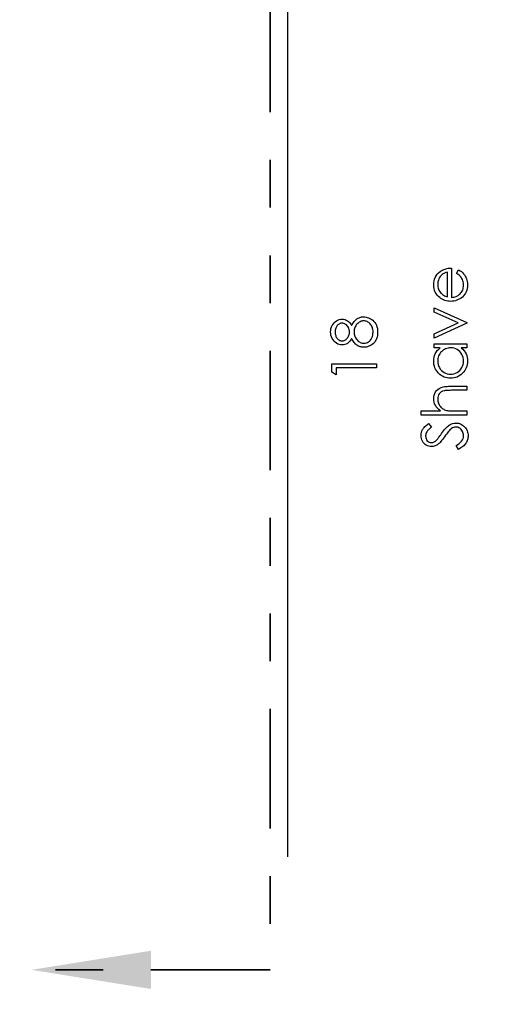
# Model space of a CAD drawing. Header units: inches. Extents: x 0.1 to 87.3, y 0.1 to 33.9.
# Tile 28 of 161: x 8.3 to 9.3, y 19.3 to 21.4. Entities that reach past the tile are written whole.
import ezdxf

# ---------------------------------------------------------------- set-up
doc = ezdxf.new("R2010")
doc.units = ezdxf.units.IN
doc.header["$MEASUREMENT"] = 0
doc.linetypes.add('PHANTOM', pattern=[0.5, 0.25, -0.05, 0.05, -0.05, 0.05, -0.05])
doc.layers.add('DIMENSIONS', color=171, linetype='Continuous')
doc.layers.add('STATION_LINES', color=231, linetype='Continuous')
doc.layers.add('SECTION_VIEWS', color=7, linetype='PHANTOM', lineweight=35)
doc.styles.add('SLDTEXTSTYLE0', font='TXT', dxfattribs={"width": 0.75})
doc.dimstyles.new('SLDDIMSTYLE3', dxfattribs={"dimtxt": 0.125, "dimasz": 0.13, "dimexe": 0, "dimexo": 0.0625, "dimgap": 0.03125, "dimtad": 0, "dimtih": 1, "dimtoh": 1, "dimdec": 4, "dimlfac": 1.333333, "dimrnd": 1e-09, "dimzin": 12, "dimdsep": 46, "dimtxsty": 'SLDTEXTSTYLE0', "dimsah": 1, "dimcen": 0.09, "dimadec": 0, "dimazin": 3, "dimtfac": 1, "dimtdec": 4, "dimtofl": 0, "dimtmove": 0, "dimatfit": 3, "dimfxl": 0, "dimfrac": 2, "dimtolj": 1, "dimtzin": 12, "dimarcsym": 0})

# ---------------------------------------------------------------- blocks, each defined once
blk = doc.blocks.new('_D_6')
at = {"layer": 'DIMENSIONS'}
for p, q in [((1.8075, 22.5336), (1.8075, 18.1371)), ((31.7987, 22.2074), (31.7987, 18.1371)), ((1.8075, 18.2621), (17.0853, 18.2621)), ((31.7987, 18.2621), (17.7325, 18.2621))]:
    blk.add_line(p, q, dxfattribs=at)
for centre, start, end in [((17.3071, 18.2494), 153.4349, 206.5651), ((17.5106, 18.2494), 333.4349, 26.5651)]:
    blk.add_arc(centre, 0.2219, start, end, dxfattribs=at)
for points in [[(1.8075, 18.2621), (1.9375, 18.2421), (1.9375, 18.2821)], [(31.7987, 18.2621), (31.6687, 18.2821), (31.6687, 18.2421)]]:
    blk.add_solid(points, dxfattribs=at)
at = {"layer": 'DIMENSIONS', "insert": (17.1087, 18.3113), "char_height": 0.125, "attachment_point": 1, "style": 'SLDTEXTSTYLE0'}
blk.add_mtext('39.9883', dxfattribs=at)

msp = doc.modelspace()

# ---------------------------------------------------------------- linework, layer by layer
at = {"color": 7, "linetype": 'Continuous', "flags": 128}
for points in [[(9.194717, 20.822309), (9.198636, 20.829783), (9.198636, 20.829783), (9.201772, 20.827943), (9.204589, 20.825971), (9.207087, 20.823867), (9.209266, 20.821614), (9.211181, 20.819229), (9.212834, 20.816712), (9.214261, 20.814027), (9.215425, 20.81121), (9.216346, 20.808224), (9.217022, 20.80505), (9.217416, 20.801688), (9.217548, 20.798139), (9.217548, 20.798139), (9.217379, 20.794195), (9.216872, 20.790477), (9.216026, 20.786983), (9.214843, 20.783697), (9.213322, 20.780655), (9.211463, 20.777819), (9.209266, 20.77519), (9.20673, 20.772805), (9.203988, 20.770664), (9.201153, 20.768804), (9.198223, 20.767246), (9.195218, 20.765969), (9.192101, 20.764954), (9.188927, 20.764241), (9.18564, 20.763828), (9.182279, 20.763677), (9.182279, 20.763677), (9.179124, 20.763809), (9.176044, 20.764166), (9.173058, 20.764785), (9.170147, 20.765649), (9.16733, 20.766757), (9.164607, 20.76811), (9.161959, 20.769725), (9.159405, 20.771565), (9.159405, 20.771565), (9.156419, 20.774175), (9.153827, 20.776992), (9.15163, 20.780016), (9.149827, 20.783265), (9.148437, 20.786721), (9.147442, 20.790383), (9.146841, 20.794251), (9.146634, 20.798345), (9.146634, 20.798345), (9.146841, 20.802552), (9.147479, 20.806552), (9.148531, 20.810327), (9.150015, 20.813876), (9.151893, 20.817219), (9.154221, 20.820337), (9.156963, 20.823248), (9.160118, 20.825933), (9.160118, 20.825933), (9.162578, 20.827661), (9.16517, 20.829145), (9.167931, 20.830422), (9.170823, 20.831455), (9.173865, 20.832281), (9.177058, 20.832882), (9.180401, 20.833239), (9.183894, 20.833389), (9.183894, 20.833389), (9.183894, 20.772091), (9.183894, 20.772091), (9.186598, 20.77226), (9.18919, 20.772635), (9.19165, 20.773236), (9.193979, 20.774063), (9.196176, 20.775077), (9.198261, 20.776316), (9.200214, 20.777781), (9.202054, 20.779453), (9.203707, 20.781293), (9.205153, 20.783227), (9.206374, 20.785274), (9.207369, 20.787434), (9.208139, 20.789688), (9.208683, 20.792054), (9.209021, 20.794514), (9.209134, 20.797087), (9.209134, 20.797087), (9.20904, 20.799604), (9.20874, 20.802064), (9.208233, 20.804505), (9.207519, 20.806909), (9.206655, 20.809219), (9.20566, 20.811341), (9.204533, 20.813276), (9.203275, 20.815041), (9.201754, 20.81675), (9.199819, 20.818534), (9.197472, 20.820393), (9.194711, 20.822309)], [(9.175484, 20.824975), (9.172156, 20.82398), (9.169208, 20.822759), (9.166579, 20.821351), (9.164325, 20.819736), (9.162334, 20.817895), (9.160569, 20.815754), (9.158973, 20.813351), (9.157602, 20.810665), (9.156494, 20.807811), (9.155686, 20.804862), (9.155217, 20.801857), (9.155048, 20.798777), (9.155048, 20.798777), (9.155142, 20.796261), (9.155442, 20.793819), (9.155949, 20.791472), (9.156663, 20.789237), (9.157564, 20.787059), (9.158653, 20.784993), (9.159968, 20.783021), (9.16147, 20.781124), (9.16147, 20.781124), (9.16271, 20.779809), (9.1641, 20.778589), (9.165621, 20.777443), (9.167311, 20.776392), (9.169133, 20.775415), (9.171105, 20.774514), (9.173208, 20.773706), (9.17548, 20.772974), (9.17548, 20.772974), (9.17548, 20.824975)], [(9.147845, 20.686754), (9.147836, 20.695863), (9.147836, 20.695863), (9.197716, 20.718605), (9.197716, 20.718605), (9.147836, 20.741348), (9.147836, 20.741348), (9.147836, 20.750456), (9.147836, 20.750456), (9.216346, 20.719206), (9.216346, 20.719206), (9.216346, 20.718004), (9.216346, 20.718004), (9.147836, 20.686754)], [(8.974748, 20.713103), (8.975956, 20.715394), (8.977214, 20.717516), (8.97851, 20.719469), (8.979862, 20.721272), (8.981252, 20.722925), (8.982679, 20.724408), (8.984144, 20.725723), (8.985665, 20.726887), (8.987224, 20.727901), (8.988858, 20.728784), (8.990529, 20.729535), (8.992238, 20.730136), (8.994022, 20.730625), (8.995844, 20.730963), (8.997722, 20.73115), (8.999656, 20.731225), (8.999656, 20.731225), (9.002361, 20.731113), (9.00499, 20.730775), (9.007544, 20.73023), (9.010023, 20.72946), (9.012408, 20.728446), (9.014699, 20.727225), (9.016934, 20.725798), (9.019075, 20.724127), (9.019075, 20.724127), (9.021479, 20.721835), (9.023582, 20.719319), (9.025347, 20.716558), (9.026793, 20.713553), (9.02792, 20.710323), (9.028728, 20.706868), (9.029197, 20.703168), (9.029366, 20.699243), (9.029366, 20.699243), (9.029216, 20.695468), (9.028803, 20.691919), (9.028089, 20.688595), (9.027113, 20.685534), (9.025836, 20.682679), (9.024277, 20.680087), (9.022455, 20.677721), (9.020333, 20.67558), (9.018042, 20.673683), (9.015694, 20.67205), (9.013291, 20.670679), (9.010849, 20.669533), (9.008314, 20.66865), (9.005741, 20.668031), (9.003112, 20.667655), (9.000426, 20.667524), (9.000426, 20.667524), (8.998454, 20.667599), (8.996539, 20.667805), (8.994679, 20.668143), (8.992858, 20.668613), (8.991092, 20.669233), (8.989365, 20.669984), (8.987693, 20.670866), (8.986078, 20.671881), (8.984501, 20.673064), (8.98298, 20.674397), (8.981496, 20.675918), (8.980069, 20.677608), (8.97866, 20.679449), (8.977308, 20.681477), (8.975993, 20.683656), (8.974735, 20.686022), (8.974735, 20.686022), (8.972876, 20.682811), (8.97081, 20.680031), (8.968519, 20.677684), (8.966021, 20.675749), (8.963373, 20.674247), (8.960631, 20.673195), (8.957795, 20.672538), (8.954866, 20.672331), (8.954866, 20.672331), (8.95188, 20.672557), (8.948931, 20.673233), (8.946002, 20.674378), (8.943109, 20.675956), (8.940405, 20.677946), (8.938001, 20.680275), (8.935898, 20.682942), (8.934095, 20.685966), (8.932649, 20.689233), (8.931635, 20.692632), (8.931015, 20.696144), (8.930809, 20.699806), (8.930809, 20.699806), (8.931015, 20.703375), (8.931635, 20.706793), (8.932687, 20.710079), (8.934133, 20.713234), (8.935935, 20.716164), (8.938058, 20.718737), (8.940443, 20.72099), (8.943147, 20.722906), (8.946039, 20.724446), (8.949006, 20.725535), (8.95203, 20.726192), (8.955129, 20.726418), (8.955129, 20.726418), (8.958171, 20.726211), (8.961044, 20.725591), (8.96373, 20.72454), (8.966265, 20.723094), (8.968632, 20.721216), (8.970829, 20.718943), (8.972876, 20.71622), (8.974735, 20.713103)], [(8.940435, 20.699337), (8.940499, 20.697365), (8.940687, 20.695487), (8.941025, 20.693703), (8.941494, 20.691994), (8.942095, 20.69036), (8.942847, 20.688839), (8.94371, 20.687393), (8.944725, 20.686022), (8.945833, 20.684782), (8.946978, 20.683712), (8.948199, 20.682811), (8.949457, 20.682059), (8.950753, 20.681496), (8.952124, 20.681083), (8.953532, 20.68082), (8.954997, 20.680745), (8.954997, 20.680745), (8.956462, 20.680839), (8.957871, 20.681102), (8.95926, 20.681533), (8.960612, 20.682172), (8.961927, 20.682961), (8.963223, 20.683937), (8.964462, 20.685083), (8.965683, 20.686416), (8.96681, 20.687862), (8.967786, 20.689384), (8.968594, 20.690942), (8.96927, 20.692576), (8.969796, 20.694266), (8.970172, 20.696013), (8.970397, 20.697816), (8.970472, 20.699675), (8.970472, 20.699675), (8.970341, 20.70206), (8.969927, 20.704389), (8.969251, 20.706642), (8.968294, 20.70884), (8.96711, 20.710887), (8.965739, 20.71269), (8.964143, 20.714248), (8.962359, 20.715582), (8.960481, 20.716633), (8.958603, 20.717403), (8.956706, 20.717854), (8.954809, 20.718004), (8.954809, 20.718004), (8.953476, 20.717929), (8.95218, 20.717704), (8.950903, 20.717328), (8.949664, 20.716802), (8.948443, 20.716126), (8.947241, 20.715319), (8.946077, 20.714342), (8.944931, 20.713215), (8.943879, 20.711957), (8.942959, 20.710567), (8.942189, 20.709027), (8.941551, 20.707356), (8.941062, 20.705553), (8.940706, 20.703619), (8.940499, 20.701553), (8.940424, 20.699337)], [(8.980098, 20.699882), (8.980181, 20.697384), (8.980482, 20.694999), (8.980951, 20.692708), (8.981627, 20.690529), (8.98251, 20.688445), (8.983562, 20.686454), (8.98482, 20.684576), (8.986266, 20.682811), (8.987844, 20.681195), (8.989496, 20.679806), (8.991205, 20.678623), (8.99297, 20.677665), (8.994811, 20.676895), (8.996708, 20.676369), (8.99868, 20.67605), (9.000708, 20.675937), (9.000708, 20.675937), (9.003224, 20.676125), (9.005666, 20.676669), (9.008032, 20.67759), (9.010323, 20.678867), (9.012464, 20.680482), (9.014323, 20.682397), (9.015938, 20.684595), (9.017291, 20.687092), (9.018361, 20.689853), (9.019131, 20.692802), (9.019601, 20.695975), (9.019751, 20.699337), (9.019751, 20.699337), (9.019657, 20.701966), (9.019375, 20.704445), (9.018906, 20.706793), (9.018267, 20.70899), (9.017422, 20.711056), (9.016389, 20.71299), (9.015187, 20.714793), (9.013779, 20.716446), (9.012258, 20.717929), (9.010661, 20.719225), (9.009009, 20.720333), (9.0073, 20.721216), (9.005534, 20.721911), (9.003694, 20.722418), (9.001797, 20.722718), (8.999825, 20.722812), (8.999825, 20.722812), (8.99791, 20.722699), (8.996069, 20.722399), (8.994266, 20.721873), (8.99252, 20.721141), (8.99083, 20.720183), (8.989196, 20.719037), (8.987599, 20.717666), (8.986078, 20.716089), (8.98467, 20.714361), (8.983449, 20.712558), (8.982435, 20.710661), (8.98159, 20.708671), (8.980932, 20.706605), (8.980463, 20.704445), (8.980181, 20.70221), (8.980087, 20.699882)], [(9.147845, 20.674735), (9.216346, 20.674735), (9.216346, 20.674735), (9.216346, 20.666322), (9.216346, 20.666322), (9.204495, 20.666322), (9.204495, 20.666322), (9.207651, 20.663411), (9.210374, 20.66035), (9.212608, 20.657082), (9.214411, 20.653664), (9.215782, 20.650077), (9.216759, 20.64634), (9.21736, 20.642415), (9.217548, 20.638339), (9.217548, 20.638339), (9.217379, 20.634715), (9.21689, 20.631222), (9.216083, 20.62786), (9.214956, 20.62463), (9.213491, 20.62155), (9.211707, 20.618583), (9.209604, 20.615766), (9.207162, 20.61308), (9.204495, 20.61062), (9.201697, 20.608498), (9.198749, 20.606714), (9.19565, 20.60523), (9.19242, 20.604085), (9.189058, 20.603277), (9.185546, 20.602789), (9.181903, 20.60262), (9.181903, 20.60262), (9.178335, 20.602789), (9.174879, 20.603277), (9.171574, 20.604103), (9.168381, 20.605268), (9.165339, 20.606751), (9.162428, 20.608554), (9.15963, 20.610695), (9.156982, 20.613174), (9.154559, 20.615878), (9.152456, 20.618733), (9.150672, 20.6217), (9.149226, 20.624818), (9.14808, 20.628067), (9.147273, 20.631447), (9.146803, 20.634959), (9.146634, 20.638602), (9.146634, 20.638602), (9.146841, 20.64279), (9.14746, 20.646772), (9.148512, 20.650546), (9.149958, 20.654115), (9.151874, 20.657476), (9.154259, 20.66065), (9.157151, 20.66358), (9.160513, 20.666322), (9.160513, 20.666322), (9.147836, 20.666322), (9.147836, 20.666322), (9.147836, 20.674735)], [(9.155054, 20.638715), (9.155273, 20.635034), (9.15593, 20.631503), (9.157038, 20.628123), (9.158578, 20.624874), (9.160531, 20.621869), (9.162823, 20.619184), (9.165489, 20.616817), (9.168494, 20.61477), (9.171724, 20.613137), (9.175067, 20.611972), (9.178485, 20.611259), (9.181997, 20.611033), (9.181997, 20.611033), (9.18549, 20.611277), (9.188908, 20.611972), (9.192232, 20.613155), (9.1955, 20.614808), (9.198542, 20.616874), (9.201247, 20.61924), (9.203575, 20.621944), (9.205547, 20.624968), (9.207125, 20.628217), (9.208233, 20.631579), (9.208909, 20.635053), (9.209134, 20.63864), (9.209134, 20.63864), (9.208909, 20.642283), (9.208252, 20.645833), (9.207125, 20.649269), (9.205566, 20.652612), (9.203632, 20.655711), (9.201378, 20.658453), (9.198824, 20.660782), (9.195932, 20.662753), (9.192796, 20.664312), (9.189471, 20.665439), (9.18596, 20.666096), (9.182241, 20.666322), (9.182241, 20.666322), (9.179405, 20.66619), (9.176682, 20.665815), (9.174072, 20.665195), (9.171593, 20.664331), (9.169227, 20.663204), (9.166973, 20.661833), (9.164851, 20.660218), (9.162841, 20.65834), (9.16102, 20.656293), (9.159423, 20.654133), (9.15809, 20.651842), (9.157001, 20.649457), (9.156137, 20.646941), (9.155536, 20.644311), (9.15516, 20.64157), (9.155048, 20.638715)], [(8.933226, 20.615334), (8.933212, 20.632668), (8.933212, 20.632668), (9.026962, 20.632668), (9.026962, 20.632668), (9.026962, 20.624254), (9.026962, 20.624254), (8.942828, 20.624254), (8.942828, 20.624254), (8.942828, 20.609831), (8.942828, 20.609831), (8.933212, 20.615334)], [(9.120192, 20.525697), (9.120192, 20.53411), (9.120192, 20.53411), (9.160776, 20.53411), (9.160776, 20.53411), (9.157451, 20.53689), (9.154578, 20.539819), (9.152137, 20.542862), (9.150146, 20.546054), (9.148606, 20.549378), (9.147517, 20.552853), (9.14686, 20.55644), (9.146634, 20.560177), (9.146634, 20.560177), (9.146878, 20.56397), (9.147611, 20.567539), (9.148813, 20.570881), (9.150503, 20.573999), (9.152606, 20.576816), (9.155048, 20.579257), (9.157808, 20.581286), (9.160907, 20.582919), (9.162654, 20.583596), (9.164644, 20.584178), (9.166842, 20.584666), (9.169283, 20.585079), (9.171968, 20.58538), (9.174861, 20.585605), (9.177997, 20.585755), (9.181358, 20.585793), (9.181358, 20.585793), (9.216346, 20.585793), (9.216346, 20.585793), (9.216346, 20.577379), (9.216346, 20.577379), (9.184119, 20.577379), (9.184119, 20.577379), (9.181321, 20.577361), (9.178767, 20.577323), (9.176457, 20.577248), (9.174391, 20.577135), (9.172551, 20.577004), (9.170973, 20.576835), (9.169621, 20.576628), (9.168532, 20.576403), (9.168532, 20.576403), (9.165377, 20.575389), (9.162654, 20.574036), (9.160325, 20.572346), (9.158428, 20.570299), (9.156944, 20.567914), (9.155893, 20.565191), (9.155254, 20.562111), (9.155048, 20.558693), (9.155048, 20.558693), (9.155123, 20.556665), (9.155367, 20.554693), (9.15578, 20.552759), (9.156362, 20.550899), (9.157095, 20.549078), (9.157977, 20.547331), (9.159048, 20.545622), (9.160268, 20.54397), (9.161621, 20.542411), (9.163029, 20.541002), (9.164532, 20.539725), (9.166109, 20.53858), (9.167762, 20.537584), (9.169489, 20.536721), (9.171311, 20.535988), (9.173189, 20.535406), (9.173189, 20.535406), (9.17456, 20.535105), (9.176194, 20.534843), (9.178091, 20.534617), (9.180269, 20.534429), (9.182692, 20.534298), (9.185396, 20.534185), (9.188345, 20.534129), (9.191575, 20.53411), (9.191575, 20.53411), (9.216346, 20.53411), (9.216346, 20.53411), (9.216346, 20.525697), (9.216346, 20.525697), (9.120192, 20.525697)], [(9.198265, 20.453581), (9.193509, 20.461506), (9.193509, 20.461506), (9.197171, 20.463779), (9.200345, 20.466126), (9.203031, 20.468568), (9.205228, 20.471103), (9.206937, 20.473713), (9.208158, 20.476418), (9.20889, 20.479216), (9.209134, 20.482089), (9.209134, 20.482089), (9.209003, 20.48455), (9.20859, 20.486935), (9.207895, 20.489245), (9.206937, 20.491479), (9.205754, 20.493545), (9.204383, 20.495348), (9.202805, 20.496888), (9.201059, 20.498165), (9.1992, 20.49916), (9.197265, 20.499893), (9.195293, 20.500306), (9.193246, 20.500456), (9.193246, 20.500456), (9.190918, 20.50025), (9.188608, 20.499611), (9.186316, 20.498559), (9.184044, 20.497095), (9.184044, 20.497095), (9.182448, 20.495818), (9.180776, 20.494315), (9.17903, 20.49255), (9.177208, 20.490559), (9.175293, 20.488324), (9.173302, 20.485864), (9.171236, 20.483141), (9.169095, 20.480193), (9.169095, 20.480193), (9.166973, 20.477244), (9.164982, 20.474596), (9.163161, 20.472249), (9.161489, 20.470183), (9.159968, 20.468399), (9.158616, 20.466915), (9.157395, 20.465732), (9.156343, 20.464831), (9.156343, 20.464831), (9.154672, 20.46361), (9.152982, 20.462539), (9.151254, 20.461638), (9.149489, 20.460905), (9.147686, 20.460323), (9.145845, 20.45991), (9.143967, 20.459666), (9.142071, 20.459591), (9.142071, 20.459591), (9.139103, 20.459779), (9.136249, 20.460342), (9.133544, 20.461262), (9.130972, 20.462558), (9.128605, 20.464211), (9.126483, 20.466145), (9.124643, 20.468399), (9.123065, 20.470934), (9.121807, 20.473695), (9.120906, 20.476587), (9.12038, 20.479573), (9.120192, 20.48269), (9.120192, 20.48269), (9.120398, 20.485996), (9.121037, 20.489207), (9.122089, 20.492287), (9.123572, 20.495273), (9.124511, 20.496757), (9.125619, 20.49824), (9.126915, 20.499761), (9.128399, 20.501301), (9.130051, 20.50286), (9.131873, 20.504438), (9.133883, 20.506053), (9.136061, 20.507668), (9.136061, 20.507668), (9.141826, 20.500062), (9.141826, 20.500062), (9.140061, 20.498672), (9.138465, 20.497339), (9.137019, 20.496062), (9.135742, 20.494822), (9.134596, 20.493658), (9.13362, 20.492531), (9.132793, 20.491442), (9.132136, 20.490428), (9.131122, 20.488399), (9.130389, 20.486277), (9.129957, 20.484061), (9.129807, 20.481751), (9.129807, 20.481751), (9.130014, 20.478859), (9.130671, 20.476249), (9.131723, 20.47392), (9.133225, 20.471854), (9.135047, 20.470164), (9.137056, 20.468962), (9.139272, 20.468248), (9.141676, 20.468004), (9.141676, 20.468004), (9.143179, 20.468079), (9.144681, 20.468342), (9.146127, 20.468737), (9.147573, 20.469319), (9.149038, 20.470126), (9.150559, 20.471197), (9.152137, 20.472549), (9.153789, 20.474183), (9.153789, 20.474183), (9.154334, 20.474803), (9.155048, 20.475685), (9.15593, 20.47685), (9.15702, 20.478296), (9.158278, 20.480005), (9.159705, 20.481995), (9.16132, 20.484249), (9.163123, 20.486784), (9.163123, 20.486784), (9.165358, 20.489827), (9.167518, 20.492625), (9.169621, 20.49516), (9.171668, 20.497451), (9.17364, 20.499498), (9.175555, 20.501301), (9.177415, 20.50286), (9.179199, 20.504156), (9.182729, 20.506222), (9.186279, 20.507687), (9.189828, 20.508569), (9.193378, 20.50887), (9.193378, 20.50887), (9.195894, 20.508757), (9.198336, 20.508381), (9.200683, 20.50778), (9.202956, 20.506917), (9.205134, 20.505827), (9.207237, 20.504475), (9.209247, 20.502898), (9.211181, 20.501057), (9.212947, 20.499048), (9.214486, 20.496944), (9.215801, 20.494728), (9.216853, 20.492418), (9.217679, 20.489996), (9.21828, 20.48746), (9.218637, 20.484831), (9.21875, 20.482089), (9.21875, 20.482089), (9.218674, 20.479967), (9.218449, 20.477883), (9.218092, 20.475854), (9.217566, 20.473882), (9.216909, 20.471967), (9.216102, 20.470089), (9.215144, 20.468267), (9.214036, 20.466483), (9.212759, 20.464755), (9.211275, 20.463065), (9.209604, 20.461394), (9.207744, 20.45976), (9.20566, 20.458164), (9.203387, 20.456605), (9.200927, 20.455084), (9.198261, 20.453581)]]:
    msp.add_lwpolyline(points, dxfattribs=at)
at = {"layer": 'SECTION_VIEWS'}
for p, q in [((8.804636, 29.660042), (8.804636, 19.363723)), ((8.804636, 19.363723), (8.304636, 19.363723))]:
    msp.add_line(p, q, dxfattribs=at)
msp.add_solid([(8.304636, 19.363723), (8.554636, 19.323723), (8.554636, 19.403723)], dxfattribs=at)
at = {"layer": 'STATION_LINES'}
msp.add_line((8.841185, 19.600705), (8.841185, 22.614639), dxfattribs=at)

# ---------------------------------------------------------------- dimensions: what is measured, and where the dimension line sits
at = {"layer": 'DIMENSIONS'}
dim = msp.add_linear_dim(base=(1.807477, 18.262123), p1=(31.798685, 22.257365), p2=(1.807477, 22.583647), text='(<>)', dimstyle='SLDDIMSTYLE3', dxfattribs=at)
dim.commit()
dim.dimension.update_dxf_attribs({"geometry": '_D_6', "text_midpoint": (17.408862, 18.262123), "dimtype": 160})

doc.saveas('drawing.dxf')
